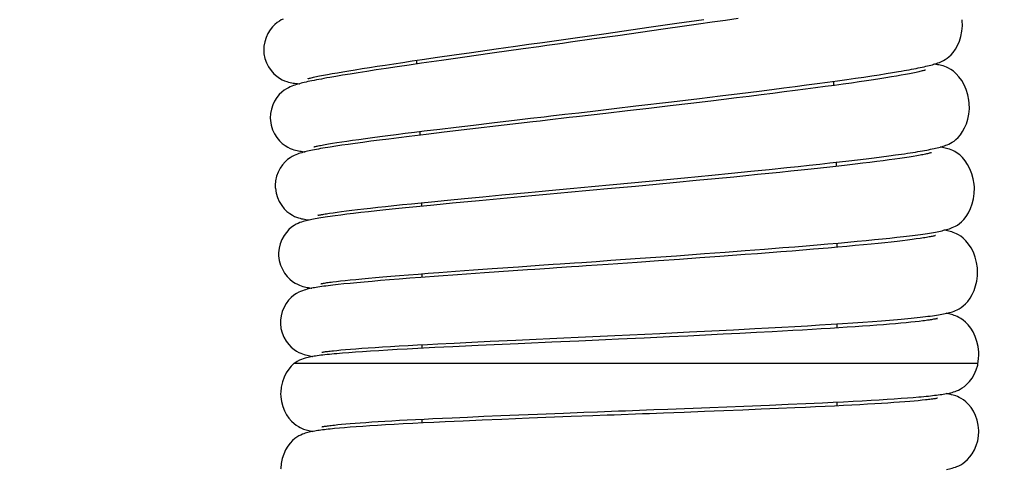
# Model space of a CAD drawing. Extents: x -559 to 3265, y -113 to 867.
# Tile 39 of 69: x 2955 to 2987, y 479 to 494. Entities that reach past the tile are written whole.
import ezdxf

# ---------------------------------------------------------------- set-up
doc = ezdxf.new("R2010")
doc.units = 0
doc.header["$LTSCALE"] = 2
doc.header["$MEASUREMENT"] = 0
doc.layers.get('0').update_dxf_attribs({"linetype": 'CONTINUOUS'})
doc.layers.get('DEFPOINTS').update_dxf_attribs({"linetype": 'CONTINUOUS'})
doc.layers.add('COSTRUZIONE', color=4, linetype='CONTINUOUS', lineweight=13)
doc.styles.add('ISO', font='tahoma.ttf')
doc.dimstyles.new('ISO-25', dxfattribs={"dimtxt": 20, "dimasz": 4, "dimexe": 1, "dimexo": 1.5, "dimgap": 1.5, "dimtad": 1, "dimdec": 0, "dimtxsty": 'ISO', "dimcen": 2.5, "dimclrd": 7, "dimclre": 7, "dimclrt": 7, "dimadec": 0, "dimazin": 0, "dimtfac": 1, "dimtdec": 0, "dimtmove": 0, "dimatfit": 3, "dimfxl": 1, "dimlwd": 13, "dimarcsym": 0})

# ---------------------------------------------------------------- blocks, each defined once
blk = doc.blocks.new('*D32')
at = {"layer": 'COSTRUZIONE', "color": 7, "lineweight": -2, "transparency": 16777216}
for p, q in [((2871.648, 599.245), (3041.657, 599.245)), ((2999.654, 73.672), (3041.657, 73.672))]:
    blk.add_line(p, q, dxfattribs=at)
at = {"layer": 'COSTRUZIONE', "color": 7, "lineweight": 13, "transparency": 16777216}
blk.add_line((3040.657, 77.672), (3040.657, 595.245), dxfattribs=at)
at = {"layer": 'COSTRUZIONE', "color": 7, "transparency": 16777216}
for points in [[(3039.99, 595.245), (3041.324, 595.245), (3040.657, 599.245)], [(3039.99, 77.672), (3041.324, 77.672), (3040.657, 73.672)]]:
    blk.add_solid(points, dxfattribs=at)
at = {"layer": 'DEFPOINTS', "color": 0, "transparency": 16777216}
for p in [(2870.148, 599.245), (3040.657, 599.245), (2998.154, 73.672)]:
    blk.add_point(p, dxfattribs=at)
at = {"layer": 'COSTRUZIONE', "color": 7, "transparency": 16777216, "insert": (3028.741, 336.459), "char_height": 20, "attachment_point": 5, "rotation": 90, "style": 'ISO'}
blk.add_mtext('525', dxfattribs=at)

msp = doc.modelspace()

# ---------------------------------------------------------------- linework, layer by layer
at = {"color": 7, "linetype": 'Continuous'}
for p, q in [((2975.778, 493.855), (2976.684, 493.985)), ((2976.684, 493.985), (2977.559, 494.111)), ((2977.835, 494.019), (2977.393, 493.956)), ((2978.265, 494.082), (2977.835, 494.019)), ((2978.682, 494.143), (2978.265, 494.082)), ((2974.388, 493.657), (2975.778, 493.855)), ((2975.509, 493.687), (2974.762, 493.582)), ((2976.236, 493.79), (2975.509, 493.687)), ((2976.939, 493.89), (2976.236, 493.79)), ((2977.393, 493.956), (2976.939, 493.89)), ((2974.762, 493.582), (2974, 493.476)), ((2969.444, 492.959), (2970.01, 493.04)), ((2970.01, 493.04), (2970.811, 493.153)), ((2971.689, 493.153), (2970.686, 493.013)), ((2970.811, 493.153), (2971.443, 493.242)), ((2971.443, 493.242), (2971.877, 493.304)), ((2967.482, 492.672), (2967.774, 492.715)), ((2967.774, 492.715), (2968.081, 492.761)), ((2968.081, 492.761), (2968.401, 492.808)), ((2969.031, 492.779), (2968.382, 492.685)), ((2968.401, 492.808), (2968.907, 492.881)), ((2968.907, 492.881), (2969.444, 492.959)), ((2969.72, 492.877), (2969.031, 492.779)), ((2970.686, 493.013), (2969.72, 492.877)), ((2985.266, 492.734), (2985.312, 492.755)), ((2965.648, 492.381), (2965.828, 492.411)), ((2965.828, 492.411), (2966.022, 492.444)), ((2966.022, 492.444), (2966.23, 492.478)), ((2966.23, 492.478), (2966.452, 492.513)), ((2966.603, 492.421), (2966.321, 492.377)), ((2966.452, 492.513), (2966.689, 492.55)), ((2966.909, 492.468), (2966.603, 492.421)), ((2966.689, 492.55), (2966.939, 492.589)), ((2967.239, 492.517), (2966.909, 492.468)), ((2966.939, 492.589), (2967.203, 492.63)), ((2967.203, 492.63), (2967.482, 492.672)), ((2967.595, 492.57), (2967.239, 492.517)), ((2967.977, 492.626), (2967.595, 492.57)), ((2968.382, 492.685), (2967.977, 492.626)), ((2983.488, 492.349), (2983.697, 492.383)), ((2983.697, 492.383), (2983.892, 492.416)), ((2965.071, 492.274), (2965.194, 492.298)), ((2965.194, 492.298), (2965.331, 492.324)), ((2965.331, 492.324), (2965.482, 492.351)), ((2965.6, 492.259), (2965.398, 492.224)), ((2965.482, 492.351), (2965.648, 492.381)), ((2965.82, 492.296), (2965.6, 492.259)), ((2966.06, 492.335), (2965.82, 492.296)), ((2966.321, 492.377), (2966.06, 492.335)), ((2981.252, 492.028), (2981.587, 492.073)), ((2981.587, 492.073), (2981.906, 492.117)), ((2981.906, 492.117), (2982.21, 492.159)), ((2982.21, 492.159), (2982.497, 492.2)), ((2982.615, 492.082), (2982.361, 492.045)), ((2982.497, 492.2), (2982.769, 492.24)), ((2982.854, 492.117), (2982.615, 492.082)), ((2982.769, 492.24), (2983.024, 492.278)), ((2983.078, 492.15), (2982.854, 492.117)), ((2983.024, 492.278), (2983.264, 492.314)), ((2983.287, 492.183), (2983.078, 492.15)), ((2983.264, 492.314), (2983.488, 492.349)), ((2983.481, 492.213), (2983.287, 492.183)), ((2983.662, 492.243), (2983.481, 492.213)), ((2983.828, 492.27), (2983.662, 492.243)), ((2983.981, 492.297), (2983.828, 492.27)), ((2984.121, 492.322), (2983.981, 492.297)), ((2984.248, 492.346), (2984.121, 492.322)), ((2978.739, 491.706), (2979.365, 491.784)), ((2979.365, 491.784), (2979.769, 491.835)), ((2979.769, 491.835), (2980.16, 491.885)), ((2980.173, 491.753), (2979.806, 491.706)), ((2980.16, 491.885), (2980.538, 491.934)), ((2980.528, 491.798), (2980.173, 491.753)), ((2980.869, 491.843), (2980.528, 491.798)), ((2980.538, 491.934), (2980.902, 491.982)), ((2981.197, 491.886), (2980.869, 491.843)), ((2980.902, 491.982), (2981.252, 492.028)), ((2981.51, 491.928), (2981.197, 491.886)), ((2981.808, 491.968), (2981.51, 491.928)), ((2982.092, 492.008), (2981.808, 491.968)), ((2982.361, 492.045), (2982.092, 492.008)), ((2975.352, 491.298), (2976.512, 491.436)), ((2976.512, 491.436), (2977.423, 491.545)), ((2977.792, 491.459), (2977.138, 491.381)), ((2977.423, 491.545), (2978.09, 491.626)), ((2978.216, 491.51), (2977.792, 491.459)), ((2978.09, 491.626), (2978.739, 491.706)), ((2978.63, 491.561), (2978.216, 491.51)), ((2979.033, 491.61), (2978.63, 491.561)), ((2979.425, 491.659), (2979.033, 491.61)), ((2979.806, 491.706), (2979.425, 491.659)), ((2973.956, 491.134), (2974.653, 491.216)), ((2975.081, 491.138), (2974.374, 491.056)), ((2974.653, 491.216), (2975.352, 491.298)), ((2975.78, 491.22), (2975.081, 491.138)), ((2976.467, 491.301), (2975.78, 491.22)), ((2977.138, 491.381), (2976.467, 491.301)), ((2970.667, 490.749), (2971.498, 490.846)), ((2971.498, 490.846), (2971.928, 490.897)), ((2973.187, 490.919), (2972.476, 490.836)), ((2974.374, 491.056), (2973.9, 491.001)), ((2968.156, 490.446), (2968.473, 490.486)), ((2968.473, 490.486), (2968.975, 490.547)), ((2968.975, 490.547), (2969.509, 490.611)), ((2969.959, 490.544), (2969.121, 490.444)), ((2969.509, 490.611), (2970.074, 490.678)), ((2971.076, 490.674), (2969.959, 490.544)), ((2970.074, 490.678), (2970.667, 490.749)), ((2965.788, 490.131), (2965.959, 490.156)), ((2965.959, 490.156), (2966.145, 490.183)), ((2966.145, 490.183), (2966.345, 490.211)), ((2966.345, 490.211), (2966.559, 490.241)), ((2966.739, 490.149), (2966.476, 490.114)), ((2966.559, 490.241), (2966.789, 490.272)), ((2967.021, 490.186), (2966.739, 490.149)), ((2966.789, 490.272), (2967.033, 490.304)), ((2967.323, 490.224), (2967.021, 490.186)), ((2967.033, 490.304), (2967.292, 490.337)), ((2967.292, 490.337), (2967.565, 490.372)), ((2967.644, 490.265), (2967.323, 490.224)), ((2967.565, 490.372), (2967.853, 490.409)), ((2967.985, 490.307), (2967.644, 490.265)), ((2967.853, 490.409), (2968.156, 490.446)), ((2968.533, 490.374), (2967.985, 490.307)), ((2969.121, 490.444), (2968.533, 490.374)), ((2965.248, 490.043), (2965.361, 490.063)), ((2965.361, 490.063), (2965.489, 490.084)), ((2965.597, 489.99), (2965.418, 489.962)), ((2965.489, 490.084), (2965.632, 490.107)), ((2965.792, 490.019), (2965.597, 489.99)), ((2965.632, 490.107), (2965.788, 490.131)), ((2966.003, 490.049), (2965.792, 490.019)), ((2966.231, 490.081), (2966.003, 490.049)), ((2966.476, 490.114), (2966.231, 490.081)), ((2981.975, 489.481), (2982.277, 489.516)), ((2982.277, 489.516), (2982.565, 489.55)), ((2982.565, 489.55), (2982.839, 489.583)), ((2982.839, 489.583), (2983.098, 489.615)), ((2983.098, 489.615), (2983.344, 489.646)), ((2983.394, 489.517), (2983.186, 489.491)), ((2983.344, 489.646), (2983.575, 489.676)), ((2983.588, 489.543), (2983.394, 489.517)), ((2983.575, 489.676), (2983.792, 489.706)), ((2983.769, 489.568), (2983.588, 489.543)), ((2983.937, 489.592), (2983.769, 489.568)), ((2983.792, 489.706), (2983.995, 489.734)), ((2984.093, 489.614), (2983.937, 489.592)), ((2984.237, 489.636), (2984.093, 489.614)), ((2984.368, 489.657), (2984.237, 489.636)), ((2984.487, 489.677), (2984.368, 489.657)), ((2979.091, 489.176), (2979.691, 489.237)), ((2979.691, 489.237), (2980.265, 489.296)), ((2980.265, 489.296), (2980.633, 489.334)), ((2980.724, 489.21), (2980.387, 489.175)), ((2980.633, 489.334), (2980.988, 489.372)), ((2981.049, 489.245), (2980.724, 489.21)), ((2980.988, 489.372), (2981.33, 489.41)), ((2981.362, 489.279), (2981.049, 489.245)), ((2981.33, 489.41), (2981.659, 489.446)), ((2981.663, 489.312), (2981.362, 489.279)), ((2981.659, 489.446), (2981.975, 489.481)), ((2981.95, 489.344), (2981.663, 489.312)), ((2982.224, 489.375), (2981.95, 489.344)), ((2982.485, 489.405), (2982.224, 489.375)), ((2982.732, 489.435), (2982.485, 489.405)), ((2982.966, 489.463), (2982.732, 489.435)), ((2983.186, 489.491), (2982.966, 489.463)), ((2975.783, 488.855), (2976.932, 488.964)), ((2977.313, 488.871), (2976.672, 488.81)), ((2976.932, 488.964), (2977.822, 489.05)), ((2977.936, 488.931), (2977.313, 488.871)), ((2977.822, 489.05), (2978.467, 489.114)), ((2978.539, 488.989), (2977.936, 488.931)), ((2978.467, 489.114), (2979.091, 489.176)), ((2978.929, 489.028), (2978.539, 488.989)), ((2979.309, 489.066), (2978.929, 489.028)), ((2979.679, 489.103), (2979.309, 489.066)), ((2980.039, 489.139), (2979.679, 489.103)), ((2980.387, 489.175), (2980.039, 489.139)), ((2975.342, 488.685), (2974.428, 488.601)), ((2974.614, 488.745), (2975.783, 488.855)), ((2976.014, 488.748), (2975.342, 488.685)), ((2976.672, 488.81), (2976.014, 488.748)), ((2968.705, 488.187), (2969.228, 488.238)), ((2969.228, 488.238), (2969.786, 488.292)), ((2969.786, 488.292), (2970.376, 488.348)), ((2971.626, 488.343), (2970.254, 488.215)), ((2970.376, 488.348), (2970.994, 488.406)), ((2970.994, 488.406), (2971.857, 488.487)), ((2972.093, 488.386), (2971.626, 488.343)), ((2973.732, 488.537), (2973.265, 488.494)), ((2965.942, 487.888), (2966.116, 487.91)), ((2966.116, 487.91), (2966.305, 487.933)), ((2966.305, 487.933), (2966.51, 487.957)), ((2966.51, 487.957), (2966.729, 487.981)), ((2966.729, 487.981), (2966.965, 488.007)), ((2967.222, 487.919), (2966.932, 487.888)), ((2966.965, 488.007), (2967.215, 488.034)), ((2967.215, 488.034), (2967.482, 488.063)), ((2967.533, 487.951), (2967.222, 487.919)), ((2967.482, 488.063), (2967.764, 488.092)), ((2967.864, 487.985), (2967.533, 487.951)), ((2967.764, 488.092), (2968.062, 488.122)), ((2968.217, 488.02), (2967.864, 487.985)), ((2968.062, 488.122), (2968.376, 488.154)), ((2968.783, 488.075), (2968.217, 488.02)), ((2968.376, 488.154), (2968.705, 488.187)), ((2969.391, 488.134), (2968.783, 488.075)), ((2970.254, 488.215), (2969.391, 488.134)), ((2965.395, 487.813), (2965.51, 487.83)), ((2965.51, 487.83), (2965.639, 487.849)), ((2965.76, 487.754), (2965.577, 487.73)), ((2965.639, 487.849), (2965.784, 487.868)), ((2965.96, 487.778), (2965.76, 487.754)), ((2965.784, 487.868), (2965.942, 487.888)), ((2966.176, 487.804), (2965.96, 487.778)), ((2966.41, 487.831), (2966.176, 487.804)), ((2966.662, 487.859), (2966.41, 487.831)), ((2966.932, 487.888), (2966.662, 487.859)), ((2982.84, 486.927), (2983.113, 486.954)), ((2983.113, 486.954), (2983.37, 486.98)), ((2983.37, 486.98), (2983.613, 487.006)), ((2983.613, 487.006), (2983.84, 487.031)), ((2983.84, 487.031), (2984.053, 487.055)), ((2984.334, 486.956), (2984.185, 486.937)), ((2984.47, 486.975), (2984.334, 486.956)), ((2984.593, 486.992), (2984.47, 486.975)), ((2978.906, 486.597), (2979.532, 486.645)), ((2979.532, 486.645), (2980.134, 486.693)), ((2980.134, 486.693), (2980.52, 486.724)), ((2980.52, 486.724), (2980.893, 486.754)), ((2981.124, 486.64), (2980.784, 486.612)), ((2980.893, 486.754), (2981.253, 486.784)), ((2981.61, 486.681), (2981.124, 486.64)), ((2981.253, 486.784), (2981.599, 486.814)), ((2981.599, 486.814), (2981.931, 486.843)), ((2981.917, 486.708), (2981.61, 486.681)), ((2981.904, 486.706), (2981.904, 486.841)), ((2982.21, 486.734), (2981.917, 486.708)), ((2981.931, 486.843), (2982.248, 486.872)), ((2982.488, 486.759), (2982.21, 486.734)), ((2982.248, 486.872), (2982.551, 486.9)), ((2982.752, 486.784), (2982.488, 486.759)), ((2982.551, 486.9), (2982.84, 486.927)), ((2983.001, 486.808), (2982.752, 486.784)), ((2983.234, 486.831), (2983.001, 486.808)), ((2983.453, 486.854), (2983.234, 486.831)), ((2983.657, 486.876), (2983.453, 486.854)), ((2983.847, 486.897), (2983.657, 486.876)), ((2984.023, 486.918), (2983.847, 486.897)), ((2984.185, 486.937), (2984.023, 486.918)), ((2974.543, 486.282), (2975.494, 486.348)), ((2975.494, 486.348), (2976.67, 486.432)), ((2976.772, 486.311), (2976.092, 486.263)), ((2976.67, 486.432), (2977.587, 486.499)), ((2977.436, 486.358), (2976.772, 486.311)), ((2978.08, 486.405), (2977.436, 486.358)), ((2977.587, 486.499), (2978.256, 486.548)), ((2978.499, 486.435), (2978.08, 486.405)), ((2978.256, 486.548), (2978.906, 486.597)), ((2978.907, 486.466), (2978.499, 486.435)), ((2979.305, 486.496), (2978.907, 486.466)), ((2979.692, 486.525), (2979.305, 486.496)), ((2980.068, 486.555), (2979.692, 486.525)), ((2980.432, 486.584), (2980.068, 486.555)), ((2980.784, 486.612), (2980.432, 486.584)), ((2970.071, 485.968), (2970.682, 486.012)), ((2970.682, 486.012), (2971.538, 486.072)), ((2971.538, 486.072), (2972.207, 486.119)), ((2974.068, 486.248), (2974.543, 486.282)), ((2975.398, 486.214), (2974.456, 486.149)), ((2976.092, 486.263), (2975.398, 486.214)), ((2966.066, 485.645), (2966.247, 485.663)), ((2966.247, 485.663), (2966.443, 485.682)), ((2966.443, 485.682), (2966.655, 485.701)), ((2966.655, 485.701), (2966.884, 485.721)), ((2966.884, 485.721), (2967.129, 485.742)), ((2967.129, 485.742), (2967.39, 485.764)), ((2967.662, 485.67), (2967.346, 485.645)), ((2967.39, 485.764), (2967.668, 485.787)), ((2967.999, 485.696), (2967.662, 485.67)), ((2967.668, 485.787), (2967.963, 485.81)), ((2967.963, 485.81), (2968.274, 485.835)), ((2968.357, 485.723), (2967.999, 485.696)), ((2968.274, 485.835), (2968.601, 485.86)), ((2968.933, 485.766), (2968.357, 485.723)), ((2968.404, 485.727), (2968.404, 485.845)), ((2968.601, 485.86), (2968.945, 485.886)), ((2969.55, 485.81), (2968.933, 485.766)), ((2968.945, 485.886), (2969.491, 485.926)), ((2969.491, 485.926), (2970.071, 485.968)), ((2970.428, 485.872), (2969.55, 485.81)), ((2965.501, 485.581), (2965.619, 485.596)), ((2965.619, 485.596), (2965.753, 485.611)), ((2965.86, 485.512), (2965.673, 485.493)), ((2965.753, 485.611), (2965.902, 485.628)), ((2966.062, 485.532), (2965.86, 485.512)), ((2965.902, 485.628), (2966.066, 485.645)), ((2966.282, 485.553), (2966.062, 485.532)), ((2966.52, 485.575), (2966.282, 485.553)), ((2966.776, 485.597), (2966.52, 485.575)), ((2967.051, 485.62), (2966.776, 485.597)), ((2967.346, 485.645), (2967.051, 485.62)), ((2978.527, 484.024), (2979.217, 484.06)), ((2979.217, 484.06), (2979.665, 484.084)), ((2979.665, 484.084), (2980.101, 484.108)), ((2980.101, 484.108), (2980.524, 484.132)), ((2980.524, 484.132), (2980.934, 484.156)), ((2980.934, 484.156), (2981.328, 484.18)), ((2981.328, 484.18), (2981.706, 484.203)), ((2981.672, 484.067), (2981.382, 484.049)), ((2981.952, 484.085), (2981.672, 484.067)), ((2981.706, 484.203), (2982.068, 484.227)), ((2981.904, 484.082), (2981.904, 484.216)), ((2982.221, 484.103), (2981.952, 484.085)), ((2982.068, 484.227), (2982.412, 484.25)), ((2982.48, 484.12), (2982.221, 484.103)), ((2982.412, 484.25), (2982.738, 484.272)), ((2982.727, 484.137), (2982.48, 484.12)), ((2982.964, 484.154), (2982.727, 484.137)), ((2982.738, 484.272), (2983.046, 484.295)), ((2983.189, 484.171), (2982.964, 484.154)), ((2983.046, 484.295), (2983.335, 484.317)), ((2983.402, 484.188), (2983.189, 484.171)), ((2983.604, 484.204), (2983.402, 484.188)), ((2983.795, 484.221), (2983.604, 484.204)), ((2983.973, 484.237), (2983.795, 484.221)), ((2984.14, 484.252), (2983.973, 484.237)), ((2984.294, 484.268), (2984.14, 484.252)), ((2984.437, 484.283), (2984.294, 484.268)), ((2984.567, 484.297), (2984.437, 484.283)), ((2984.686, 484.312), (2984.567, 484.297)), ((2974.672, 483.837), (2976.128, 483.906)), ((2975.628, 483.754), (2974.791, 483.716)), ((2976.443, 483.792), (2975.628, 483.754)), ((2976.128, 483.906), (2977.099, 483.952)), ((2977.039, 483.82), (2976.443, 483.792)), ((2977.62, 483.848), (2977.039, 483.82)), ((2977.099, 483.952), (2977.82, 483.988)), ((2978.187, 483.876), (2977.62, 483.848)), ((2977.82, 483.988), (2978.527, 484.024)), ((2978.737, 483.904), (2978.187, 483.876)), ((2979.272, 483.931), (2978.737, 483.904)), ((2979.79, 483.959), (2979.272, 483.931)), ((2980.126, 483.977), (2979.79, 483.959)), ((2980.453, 483.995), (2980.126, 483.977)), ((2980.772, 484.013), (2980.453, 483.995)), ((2981.081, 484.031), (2980.772, 484.013)), ((2981.382, 484.049), (2981.081, 484.031)), ((2966.246, 483.407), (2966.44, 483.421)), ((2966.44, 483.421), (2966.649, 483.435)), ((2966.649, 483.435), (2966.876, 483.45)), ((2966.876, 483.45), (2967.119, 483.465)), ((2967.119, 483.465), (2967.378, 483.481)), ((2967.378, 483.481), (2967.653, 483.497)), ((2967.653, 483.497), (2967.945, 483.513)), ((2967.945, 483.513), (2968.253, 483.53)), ((2968.253, 483.53), (2968.576, 483.547)), ((2968.816, 483.442), (2968.266, 483.413)), ((2968.404, 483.421), (2968.404, 483.538)), ((2968.576, 483.547), (2968.914, 483.565)), ((2969.401, 483.47), (2968.816, 483.442)), ((2968.914, 483.565), (2969.45, 483.592)), ((2970.224, 483.509), (2969.401, 483.47)), ((2969.45, 483.592), (2970.017, 483.62)), ((2970.017, 483.62), (2970.614, 483.649)), ((2971.523, 483.569), (2970.224, 483.509)), ((2970.614, 483.649), (2971.452, 483.688)), ((2971.452, 483.688), (2972.108, 483.719)), ((2971.964, 483.589), (2971.523, 483.569)), ((2973.502, 483.658), (2972.626, 483.619)), ((2974.791, 483.716), (2974.365, 483.697)), ((2965.518, 483.343), (2965.634, 483.355)), ((2965.634, 483.355), (2965.764, 483.367)), ((2965.764, 483.367), (2965.909, 483.38)), ((2966.016, 483.277), (2965.816, 483.261)), ((2965.909, 483.38), (2966.07, 483.393)), ((2966.234, 483.293), (2966.016, 483.277)), ((2966.07, 483.393), (2966.246, 483.407)), ((2966.469, 483.309), (2966.234, 483.293)), ((2966.723, 483.326), (2966.469, 483.309)), ((2966.995, 483.343), (2966.723, 483.326)), ((2967.285, 483.36), (2966.995, 483.343)), ((2967.594, 483.377), (2967.285, 483.36)), ((2967.921, 483.395), (2967.594, 483.377)), ((2968.266, 483.413), (2967.921, 483.395)), ((2986.504, 483.208), (2986.501, 483.3)), ((2964.893, 482.922), (2964.236, 482.922)), ((2965.839, 482.922), (2964.893, 482.922)), ((2968.537, 482.922), (2965.839, 482.922)), ((2984.12, 482.922), (2968.537, 482.922)), ((2986.477, 482.922), (2984.12, 482.922)), ((2984.183, 481.811), (2984.375, 481.826)), ((2984.375, 481.826), (2984.552, 481.841)), ((2977.76, 481.497), (2978.86, 481.541)), ((2978.86, 481.541), (2979.703, 481.576)), ((2979.703, 481.576), (2980.306, 481.602)), ((2980.306, 481.602), (2980.881, 481.627)), ((2980.868, 481.5), (2980.526, 481.485)), ((2981.196, 481.515), (2980.868, 481.5)), ((2980.881, 481.627), (2981.425, 481.652)), ((2981.511, 481.53), (2981.196, 481.515)), ((2981.425, 481.652), (2981.77, 481.669)), ((2981.813, 481.545), (2981.511, 481.53)), ((2981.77, 481.669), (2982.1, 481.685)), ((2982.101, 481.56), (2981.813, 481.545)), ((2981.904, 481.55), (2981.904, 481.676)), ((2982.1, 481.685), (2982.415, 481.702)), ((2982.376, 481.574), (2982.101, 481.56)), ((2982.637, 481.588), (2982.376, 481.574)), ((2982.415, 481.702), (2982.715, 481.718)), ((2982.885, 481.602), (2982.637, 481.588)), ((2982.715, 481.718), (2982.999, 481.734)), ((2983.119, 481.616), (2982.885, 481.602)), ((2982.999, 481.734), (2983.267, 481.75)), ((2983.341, 481.629), (2983.119, 481.616)), ((2983.267, 481.75), (2983.52, 481.765)), ((2983.549, 481.643), (2983.341, 481.629)), ((2983.52, 481.765), (2983.756, 481.781)), ((2983.744, 481.656), (2983.549, 481.643)), ((2983.927, 481.669), (2983.744, 481.656)), ((2983.756, 481.781), (2983.977, 481.796)), ((2984.097, 481.682), (2983.927, 481.669)), ((2983.977, 481.796), (2984.183, 481.811)), ((2984.256, 481.694), (2984.097, 481.682)), ((2984.402, 481.707), (2984.256, 481.694)), ((2984.537, 481.719), (2984.402, 481.707)), ((2984.659, 481.731), (2984.537, 481.719)), ((2984.77, 481.742), (2984.659, 481.731)), ((2969.379, 481.165), (2969.878, 481.188)), ((2969.878, 481.188), (2970.406, 481.211)), ((2970.406, 481.211), (2970.961, 481.234)), ((2970.961, 481.234), (2971.544, 481.258)), ((2971.544, 481.258), (2972.153, 481.282)), ((2973.254, 481.199), (2971.881, 481.145)), ((2972.153, 481.282), (2973, 481.315)), ((2973, 481.315), (2973.658, 481.341)), ((2973.95, 481.225), (2973.254, 481.199)), ((2973.658, 481.341), (2974.105, 481.358)), ((2976.926, 481.338), (2976.254, 481.313)), ((2976.394, 481.445), (2977.76, 481.497)), ((2977.582, 481.364), (2976.926, 481.338)), ((2978.219, 481.389), (2977.582, 481.364)), ((2978.834, 481.413), (2978.219, 481.389)), ((2979.426, 481.438), (2978.834, 481.413)), ((2979.99, 481.462), (2979.426, 481.438)), ((2980.526, 481.485), (2979.99, 481.462)), ((2965.551, 480.928), (2965.662, 480.939)), ((2965.662, 480.939), (2965.785, 480.951)), ((2965.785, 480.951), (2965.92, 480.963)), ((2965.92, 480.963), (2966.067, 480.975)), ((2966.263, 480.868), (2966.065, 480.853)), ((2966.067, 480.975), (2966.225, 480.988)), ((2966.225, 480.988), (2966.394, 481.001)), ((2966.476, 480.883), (2966.263, 480.868)), ((2966.394, 481.001), (2966.576, 481.013)), ((2966.705, 480.898), (2966.476, 480.883)), ((2966.576, 481.013), (2966.769, 481.026)), ((2966.95, 480.913), (2966.705, 480.898)), ((2966.769, 481.026), (2966.974, 481.04)), ((2967.212, 480.929), (2966.95, 480.913)), ((2966.974, 481.04), (2967.192, 481.053)), ((2967.192, 481.053), (2967.422, 481.066)), ((2967.491, 480.945), (2967.212, 480.929)), ((2967.422, 481.066), (2967.664, 481.08)), ((2967.788, 480.961), (2967.491, 480.945)), ((2967.664, 481.08), (2967.918, 481.094)), ((2968.103, 480.978), (2967.788, 480.961)), ((2967.918, 481.094), (2968.185, 481.108)), ((2968.436, 480.995), (2968.103, 480.978)), ((2968.185, 481.108), (2968.465, 481.122)), ((2968.404, 480.993), (2968.404, 481.119)), ((2968.787, 481.012), (2968.436, 480.995)), ((2968.465, 481.122), (2968.757, 481.136)), ((2968.757, 481.136), (2969.062, 481.151)), ((2969.156, 481.029), (2968.787, 481.012)), ((2969.062, 481.151), (2969.379, 481.165)), ((2969.738, 481.055), (2969.156, 481.029)), ((2970.353, 481.082), (2969.738, 481.055)), ((2970.994, 481.109), (2970.353, 481.082)), ((2971.881, 481.145), (2970.994, 481.109)), ((2965.714, 480.824), (2965.559, 480.81)), ((2965.883, 480.838), (2965.714, 480.824)), ((2966.065, 480.853), (2965.883, 480.838))]:
    msp.add_line(p, q, dxfattribs=at)
for points in [[(2963.882, 494.123), (2963.824, 494.094), (2963.763, 494.059), (2963.694, 494.013), (2963.616, 493.95), (2963.535, 493.868), (2963.458, 493.77), (2963.388, 493.657), (2963.329, 493.527), (2963.286, 493.388), (2963.26, 493.244), (2963.254, 493.095), (2963.259, 493.014)], [(2985.312, 492.755), (2985.36, 492.779), (2985.414, 492.81), (2985.472, 492.848), (2985.534, 492.896), (2985.602, 492.959), (2985.675, 493.041), (2985.749, 493.145), (2985.816, 493.266), (2985.875, 493.404), (2985.923, 493.559), (2985.955, 493.725), (2985.971, 493.898), (2985.967, 494.077), (2985.965, 494.103)], [(2974, 493.476), (2973.229, 493.368), (2972.971, 493.332), (2972.714, 493.296), (2972.456, 493.26), (2972.2, 493.224), (2971.689, 493.153)], [(2971.877, 493.304), (2972.321, 493.366), (2972.545, 493.398), (2972.772, 493.43), (2973, 493.462), (2973.46, 493.527)], [(2973.46, 493.527), (2973.691, 493.559), (2974.388, 493.657)], [(2963.259, 493.014), (2963.261, 492.996), (2963.292, 492.844), (2963.343, 492.701), (2963.412, 492.568), (2963.494, 492.448), (2963.585, 492.347), (2963.677, 492.264), (2963.771, 492.198), (2963.858, 492.15), (2963.934, 492.116), (2964, 492.092), (2964.06, 492.074), (2964.115, 492.061), (2964.164, 492.051), (2964.212, 492.043), (2964.258, 492.037), (2964.303, 492.032), (2964.349, 492.027), (2964.395, 492.023), (2964.412, 492.022)], [(2985.133, 492.683), (2985.177, 492.699), (2985.221, 492.715), (2985.266, 492.734)], [(2983.892, 492.416), (2983.984, 492.432), (2984.072, 492.447)], [(2984.072, 492.447), (2984.157, 492.462), (2984.239, 492.477), (2984.318, 492.492), (2984.393, 492.506), (2984.465, 492.52), (2984.534, 492.534), (2984.601, 492.548), (2984.664, 492.561), (2984.725, 492.575), (2984.783, 492.588), (2984.839, 492.601), (2984.892, 492.614), (2984.944, 492.627), (2984.994, 492.641), (2985.041, 492.655), (2985.088, 492.669), (2985.133, 492.683)], [(2984.591, 492.419), (2984.552, 492.41), (2984.509, 492.4), (2984.463, 492.39), (2984.414, 492.38), (2984.362, 492.369)], [(2984.769, 492.467), (2984.768, 492.467), (2984.762, 492.465), (2984.75, 492.461), (2984.734, 492.456), (2984.713, 492.45), (2984.688, 492.443), (2984.66, 492.436), (2984.627, 492.427), (2984.591, 492.419)], [(2985.86, 492.247), (2985.769, 492.346), (2985.678, 492.426), (2985.594, 492.486), (2985.52, 492.528), (2985.456, 492.558), (2985.397, 492.581), (2985.343, 492.599), (2985.294, 492.612), (2985.247, 492.623), (2985.201, 492.633), (2985.157, 492.641), (2985.111, 492.648), (2985.064, 492.654), (2985.046, 492.656)], [(2965.398, 492.224), (2965.303, 492.208), (2965.213, 492.191), (2965.127, 492.175), (2965.045, 492.16), (2964.967, 492.145), (2964.892, 492.131), (2964.822, 492.116), (2964.755, 492.102), (2964.691, 492.089), (2964.631, 492.075), (2964.573, 492.062), (2964.518, 492.049), (2964.466, 492.036), (2964.415, 492.023), (2964.365, 492.009), (2964.317, 491.995), (2964.268, 491.979), (2964.218, 491.962), (2964.168, 491.943), (2964.113, 491.92), (2964.054, 491.892), (2963.992, 491.858), (2963.922, 491.812), (2963.841, 491.749), (2963.758, 491.668), (2963.68, 491.571), (2963.609, 491.459), (2963.548, 491.331), (2963.503, 491.194), (2963.476, 491.052), (2963.467, 490.905), (2963.47, 490.828)], [(2964.692, 492.187), (2964.69, 492.186), (2964.688, 492.185), (2964.694, 492.187), (2964.705, 492.19), (2964.721, 492.195), (2964.742, 492.201), (2964.768, 492.207), (2964.799, 492.215), (2964.834, 492.223), (2964.874, 492.232), (2964.917, 492.242), (2964.965, 492.252), (2965.016, 492.263), (2965.071, 492.274)], [(2984.362, 492.369), (2984.306, 492.358), (2984.248, 492.346)], [(2986.195, 491.385), (2986.184, 491.486), (2986.149, 491.663), (2986.096, 491.831), (2986.028, 491.986), (2985.947, 492.127), (2985.86, 492.247)], [(2972.59, 490.974), (2973.04, 491.027), (2973.267, 491.054), (2973.496, 491.08), (2973.956, 491.134)], [(2985.479, 490.039), (2985.529, 490.061), (2985.58, 490.086), (2985.637, 490.118), (2985.698, 490.159), (2985.762, 490.21), (2985.831, 490.275), (2985.904, 490.36), (2985.977, 490.464), (2986.043, 490.585), (2986.101, 490.721), (2986.149, 490.873), (2986.181, 491.035), (2986.198, 491.205), (2986.195, 491.385)], [(2963.47, 490.828), (2963.496, 490.67), (2963.541, 490.527), (2963.604, 490.394), (2963.681, 490.272), (2963.767, 490.168), (2963.856, 490.081), (2963.947, 490.011), (2964.033, 489.958), (2964.109, 489.921), (2964.175, 489.895), (2964.235, 489.875), (2964.29, 489.859), (2964.339, 489.848), (2964.386, 489.838), (2964.431, 489.831), (2964.475, 489.824), (2964.519, 489.818), (2964.565, 489.813), (2964.6, 489.81)], [(2972.476, 490.836), (2972.24, 490.809), (2972.005, 490.782), (2971.076, 490.674)], [(2971.928, 490.897), (2972.367, 490.948), (2972.59, 490.974)], [(2973.9, 491.001), (2973.425, 490.946), (2973.187, 490.919)], [(2965.418, 489.962), (2965.334, 489.949), (2965.253, 489.936), (2965.177, 489.923), (2965.103, 489.911), (2965.033, 489.898), (2964.966, 489.886), (2964.903, 489.874), (2964.842, 489.863), (2964.785, 489.851), (2964.73, 489.84), (2964.678, 489.828), (2964.628, 489.817), (2964.58, 489.805), (2964.533, 489.793), (2964.488, 489.78), (2964.442, 489.767), (2964.395, 489.751), (2964.348, 489.734), (2964.295, 489.714), (2964.238, 489.688), (2964.177, 489.656), (2964.108, 489.614), (2964.029, 489.556), (2963.946, 489.48), (2963.866, 489.388), (2963.791, 489.279), (2963.725, 489.152), (2963.674, 489.014), (2963.641, 488.87), (2963.628, 488.719), (2963.629, 488.638)], [(2964.886, 489.969), (2964.883, 489.968), (2964.879, 489.966), (2964.882, 489.967), (2964.889, 489.969), (2964.901, 489.972), (2964.918, 489.977), (2964.939, 489.982), (2964.964, 489.988), (2964.994, 489.994), (2965.027, 490.001), (2965.064, 490.009), (2965.104, 490.017), (2965.149, 490.025), (2965.196, 490.034), (2965.248, 490.043)], [(2984.274, 489.775), (2984.361, 489.789), (2984.444, 489.802), (2984.523, 489.815), (2984.599, 489.827), (2984.672, 489.84), (2984.742, 489.852), (2984.809, 489.865), (2984.873, 489.877), (2984.934, 489.889), (2984.992, 489.901), (2985.048, 489.913), (2985.101, 489.925), (2985.152, 489.937), (2985.201, 489.949), (2985.248, 489.961), (2985.294, 489.974), (2985.34, 489.988)], [(2986.058, 489.517), (2985.971, 489.62), (2985.883, 489.705), (2985.799, 489.768), (2985.726, 489.814), (2985.662, 489.847), (2985.603, 489.872), (2985.55, 489.892), (2985.502, 489.907), (2985.456, 489.919), (2985.41, 489.93), (2985.367, 489.939), (2985.322, 489.947), (2985.277, 489.955), (2985.243, 489.96)], [(2985.34, 489.988), (2985.386, 490.003), (2985.432, 490.02), (2985.479, 490.039)], [(2983.995, 489.734), (2984.092, 489.748), (2984.185, 489.762), (2984.274, 489.775)], [(2984.593, 489.696), (2984.541, 489.687), (2984.487, 489.677)], [(2984.806, 489.739), (2984.77, 489.731), (2984.73, 489.723), (2984.688, 489.714), (2984.642, 489.705), (2984.593, 489.696)], [(2984.962, 489.778), (2984.958, 489.777), (2984.949, 489.774), (2984.935, 489.77), (2984.917, 489.765), (2984.895, 489.759), (2984.869, 489.753), (2984.839, 489.746), (2984.806, 489.739)], [(2986.362, 488.662), (2986.355, 488.753), (2986.326, 488.929), (2986.279, 489.096), (2986.216, 489.252), (2986.141, 489.395), (2986.058, 489.517)], [(2963.63, 488.638), (2963.631, 488.622), (2963.654, 488.469), (2963.698, 488.324), (2963.76, 488.189), (2963.837, 488.065), (2963.922, 487.959), (2964.01, 487.872), (2964.1, 487.801), (2964.185, 487.748), (2964.259, 487.711), (2964.324, 487.684), (2964.384, 487.663), (2964.438, 487.648), (2964.486, 487.635), (2964.533, 487.625), (2964.579, 487.616), (2964.623, 487.609), (2964.668, 487.602), (2964.714, 487.596), (2964.735, 487.594)], [(2971.857, 488.487), (2972.302, 488.529), (2972.528, 488.55)], [(2972.528, 488.55), (2973.214, 488.614), (2973.678, 488.657)], [(2973.678, 488.657), (2973.911, 488.679), (2974.614, 488.745)], [(2974.428, 488.601), (2973.965, 488.558), (2973.732, 488.537)], [(2985.593, 487.325), (2985.641, 487.344), (2985.691, 487.366), (2985.746, 487.394), (2985.806, 487.429), (2985.871, 487.474), (2985.942, 487.533), (2986.019, 487.611), (2986.097, 487.711), (2986.171, 487.828), (2986.237, 487.963), (2986.293, 488.115), (2986.334, 488.28), (2986.358, 488.453), (2986.363, 488.633), (2986.362, 488.662)], [(2973.265, 488.494), (2972.797, 488.45), (2972.562, 488.429), (2972.093, 488.386)], [(2965.577, 487.73), (2965.491, 487.718), (2965.409, 487.707), (2965.33, 487.696), (2965.255, 487.685), (2965.184, 487.674), (2965.115, 487.664), (2965.05, 487.653), (2964.989, 487.643), (2964.93, 487.632), (2964.874, 487.622), (2964.821, 487.612), (2964.77, 487.601), (2964.721, 487.591), (2964.674, 487.58), (2964.628, 487.568), (2964.581, 487.555), (2964.533, 487.541), (2964.485, 487.525), (2964.431, 487.506), (2964.374, 487.482), (2964.312, 487.452), (2964.241, 487.411), (2964.16, 487.355), (2964.075, 487.281), (2963.992, 487.19), (2963.915, 487.083), (2963.846, 486.957), (2963.792, 486.821), (2963.755, 486.677), (2963.738, 486.528), (2963.738, 486.445)], [(2965.024, 487.745), (2965.021, 487.745), (2965.018, 487.744), (2965.021, 487.744), (2965.029, 487.747), (2965.042, 487.75), (2965.059, 487.754), (2965.081, 487.758), (2965.107, 487.764), (2965.137, 487.77), (2965.17, 487.776), (2965.208, 487.783), (2965.249, 487.79), (2965.294, 487.797), (2965.343, 487.805), (2965.395, 487.813)], [(2984.344, 487.09), (2984.434, 487.102), (2984.52, 487.113), (2984.603, 487.125), (2984.683, 487.136), (2984.759, 487.147), (2984.832, 487.158), (2984.902, 487.169), (2984.968, 487.179), (2985.032, 487.19), (2985.093, 487.201), (2985.151, 487.212), (2985.206, 487.222), (2985.259, 487.233), (2985.311, 487.245), (2985.36, 487.256), (2985.408, 487.268), (2985.455, 487.281)], [(2985.455, 487.281), (2985.501, 487.294), (2985.546, 487.309), (2985.593, 487.325)], [(2984.053, 487.055), (2984.154, 487.067), (2984.251, 487.079), (2984.344, 487.09)], [(2984.704, 487.009), (2984.65, 487.001), (2984.593, 486.992)], [(2984.925, 487.047), (2984.887, 487.04), (2984.846, 487.032), (2984.802, 487.025), (2984.754, 487.017), (2984.704, 487.009)], [(2985.091, 487.085), (2985.091, 487.085), (2985.086, 487.083), (2985.075, 487.08), (2985.06, 487.076), (2985.041, 487.071), (2985.017, 487.066), (2984.99, 487.06), (2984.959, 487.054), (2984.925, 487.047)], [(2986.171, 486.811), (2986.086, 486.915), (2985.999, 486.999), (2985.917, 487.063), (2985.845, 487.109), (2985.782, 487.142), (2985.724, 487.168), (2985.671, 487.188), (2985.624, 487.204), (2985.578, 487.217), (2985.532, 487.229), (2985.488, 487.239), (2985.443, 487.248), (2985.397, 487.256), (2985.376, 487.26)], [(2986.465, 485.936), (2986.459, 486.037), (2986.432, 486.215), (2986.387, 486.384), (2986.327, 486.543), (2986.253, 486.688), (2986.171, 486.811)], [(2963.738, 486.445), (2963.739, 486.427), (2963.759, 486.273), (2963.8, 486.127), (2963.859, 485.99), (2963.934, 485.864), (2964.017, 485.756), (2964.103, 485.667), (2964.192, 485.595), (2964.275, 485.541), (2964.349, 485.502), (2964.413, 485.474), (2964.472, 485.452), (2964.525, 485.435), (2964.574, 485.422), (2964.62, 485.411), (2964.666, 485.401), (2964.71, 485.393), (2964.755, 485.385), (2964.801, 485.378), (2964.819, 485.375)], [(2972.064, 485.986), (2971.825, 485.969), (2970.428, 485.872)], [(2972.782, 486.035), (2972.542, 486.018), (2972.064, 485.986)], [(2972.207, 486.119), (2972.664, 486.151), (2972.894, 486.167)], [(2974.456, 486.149), (2973.74, 486.1), (2973.501, 486.084), (2973.261, 486.067), (2972.782, 486.035)], [(2972.894, 486.167), (2973.36, 486.199), (2973.595, 486.215), (2974.068, 486.248)], [(2984.405, 484.412), (2984.501, 484.422), (2984.593, 484.432), (2984.682, 484.442), (2984.766, 484.452), (2984.846, 484.461), (2984.922, 484.471), (2984.994, 484.481), (2985.063, 484.49), (2985.129, 484.5), (2985.191, 484.51), (2985.25, 484.52), (2985.307, 484.53), (2985.36, 484.54), (2985.412, 484.55), (2985.461, 484.561), (2985.508, 484.572), (2985.556, 484.584), (2985.603, 484.598), (2985.649, 484.612), (2985.699, 484.63), (2985.751, 484.651), (2985.805, 484.676), (2985.865, 484.707), (2985.929, 484.748), (2985.996, 484.799), (2986.068, 484.864), (2986.143, 484.947), (2986.218, 485.049), (2986.288, 485.168), (2986.349, 485.301), (2986.401, 485.45), (2986.438, 485.608), (2986.46, 485.774), (2986.464, 485.936)], [(2965.673, 485.493), (2965.586, 485.483), (2965.502, 485.474), (2965.423, 485.464), (2965.346, 485.455), (2965.274, 485.446), (2965.205, 485.437), (2965.139, 485.428), (2965.077, 485.419), (2965.017, 485.41), (2964.961, 485.401), (2964.907, 485.392), (2964.856, 485.382), (2964.806, 485.373), (2964.758, 485.363), (2964.712, 485.352), (2964.664, 485.341), (2964.616, 485.327), (2964.566, 485.312), (2964.511, 485.294), (2964.453, 485.271), (2964.39, 485.242), (2964.318, 485.203), (2964.235, 485.147), (2964.148, 485.075), (2964.064, 484.986), (2963.984, 484.88), (2963.913, 484.756), (2963.856, 484.621), (2963.817, 484.479), (2963.797, 484.331), (2963.795, 484.25)], [(2965.109, 485.52), (2965.107, 485.519), (2965.105, 485.518), (2965.109, 485.519), (2965.118, 485.522), (2965.132, 485.525), (2965.151, 485.528), (2965.174, 485.533), (2965.201, 485.538), (2965.233, 485.543), (2965.268, 485.549), (2965.307, 485.555), (2965.35, 485.561), (2965.396, 485.567), (2965.447, 485.574), (2965.501, 485.581)], [(2983.335, 484.317), (2983.472, 484.328), (2983.605, 484.339), (2983.733, 484.349), (2983.856, 484.36), (2983.975, 484.371), (2984.089, 484.381), (2984.199, 484.391), (2984.304, 484.402), (2984.405, 484.412)], [(2985.155, 484.388), (2985.157, 484.389), (2985.158, 484.389), (2985.152, 484.388), (2985.143, 484.385), (2985.129, 484.382), (2985.111, 484.378), (2985.089, 484.373), (2985.063, 484.368), (2985.034, 484.363), (2985.002, 484.357), (2984.966, 484.351), (2984.927, 484.345), (2984.885, 484.339), (2984.84, 484.332), (2984.792, 484.326), (2984.74, 484.319), (2984.686, 484.312)], [(2986.44, 483.647), (2986.385, 483.806), (2986.316, 483.952), (2986.24, 484.078), (2986.158, 484.185), (2986.073, 484.273), (2985.993, 484.34), (2985.922, 484.389), (2985.859, 484.425), (2985.802, 484.453), (2985.749, 484.475), (2985.702, 484.492), (2985.656, 484.507), (2985.612, 484.52), (2985.568, 484.531), (2985.525, 484.541), (2985.479, 484.551), (2985.446, 484.558)], [(2963.795, 484.251), (2963.796, 484.225), (2963.814, 484.07), (2963.853, 483.921), (2963.91, 483.782), (2963.984, 483.654)], [(2972.108, 483.719), (2972.558, 483.739), (2972.786, 483.75), (2973.016, 483.761), (2973.482, 483.782)], [(2973.482, 483.782), (2973.717, 483.793), (2973.954, 483.804), (2974.672, 483.837)], [(2963.984, 483.654), (2964.066, 483.545), (2964.151, 483.455), (2964.238, 483.383), (2964.321, 483.328), (2964.393, 483.288), (2964.456, 483.26), (2964.514, 483.237), (2964.567, 483.219), (2964.615, 483.205), (2964.662, 483.193), (2964.707, 483.182), (2964.752, 483.173)], [(2972.626, 483.619), (2972.406, 483.609), (2971.964, 483.589)], [(2974.365, 483.697), (2973.936, 483.678), (2973.719, 483.668), (2973.502, 483.658)], [(2986.501, 483.3), (2986.479, 483.478), (2986.44, 483.647)], [(2964.84, 483.153), (2964.791, 483.145), (2964.744, 483.135), (2964.696, 483.125), (2964.646, 483.112), (2964.596, 483.098), (2964.54, 483.081), (2964.481, 483.059), (2964.417, 483.031), (2964.344, 482.993), (2964.26, 482.94), (2964.236, 482.923)], [(2964.752, 483.173), (2964.797, 483.164), (2964.844, 483.156), (2964.85, 483.155)], [(2965.176, 483.201), (2965.113, 483.193), (2965.053, 483.186), (2964.996, 483.178), (2964.942, 483.17), (2964.89, 483.162), (2964.84, 483.153)], [(2965.145, 483.293), (2965.143, 483.293), (2965.14, 483.292), (2965.143, 483.292), (2965.151, 483.294), (2965.164, 483.297)], [(2965.164, 483.297), (2965.182, 483.3), (2965.203, 483.303), (2965.229, 483.308), (2965.26, 483.312), (2965.294, 483.317), (2965.331, 483.322), (2965.373, 483.327), (2965.418, 483.332), (2965.466, 483.338), (2965.518, 483.343)], [(2965.816, 483.261), (2965.722, 483.254), (2965.632, 483.246), (2965.546, 483.238), (2965.465, 483.231), (2965.387, 483.223), (2965.313, 483.216), (2965.243, 483.208), (2965.176, 483.201)], [(2986.476, 482.914), (2986.498, 483.082), (2986.503, 483.209)], [(2964.236, 482.923), (2964.151, 482.842), (2964.068, 482.743), (2963.988, 482.623), (2963.916, 482.481), (2963.86, 482.326), (2963.822, 482.162), (2963.805, 481.99), (2963.804, 481.95)], [(2986.283, 482.448), (2986.356, 482.574), (2986.42, 482.719), (2986.467, 482.875), (2986.476, 482.914)], [(2984.552, 481.841), (2984.635, 481.848), (2984.715, 481.856), (2984.792, 481.863), (2984.865, 481.87), (2984.935, 481.878), (2985.003, 481.885), (2985.067, 481.893), (2985.129, 481.9), (2985.187, 481.908), (2985.244, 481.915), (2985.298, 481.923), (2985.35, 481.931), (2985.4, 481.939), (2985.448, 481.948), (2985.495, 481.957), (2985.542, 481.967), (2985.588, 481.977), (2985.634, 481.989), (2985.682, 482.003), (2985.731, 482.019), (2985.783, 482.037), (2985.839, 482.061), (2985.901, 482.092), (2985.967, 482.131), (2986.04, 482.182), (2986.12, 482.252), (2986.203, 482.341), (2986.283, 482.448)], [(2963.804, 481.95), (2963.808, 481.849), (2963.831, 481.689), (2963.872, 481.534), (2963.929, 481.389), (2963.998, 481.259), (2964.075, 481.146), (2964.158, 481.05), (2964.239, 480.974), (2964.313, 480.918), (2964.38, 480.876), (2964.442, 480.843), (2964.498, 480.818), (2964.547, 480.798), (2964.593, 480.782), (2964.638, 480.768), (2964.68, 480.757), (2964.722, 480.746), (2964.764, 480.736), (2964.807, 480.727), (2964.85, 480.719)], [(2986.504, 480.719), (2986.503, 480.75), (2986.488, 480.919), (2986.453, 481.08), (2986.399, 481.233), (2986.33, 481.375), (2986.252, 481.496), (2986.169, 481.598), (2986.083, 481.682), (2986.002, 481.746), (2985.931, 481.791), (2985.868, 481.825), (2985.811, 481.851), (2985.758, 481.871), (2985.711, 481.888), (2985.665, 481.902), (2985.62, 481.914), (2985.577, 481.925), (2985.533, 481.935), (2985.487, 481.944), (2985.458, 481.95)], [(2985.165, 481.799), (2985.164, 481.799), (2985.158, 481.797), (2985.146, 481.795), (2985.13, 481.792), (2985.11, 481.788), (2985.086, 481.784), (2985.059, 481.779), (2985.028, 481.775), (2984.993, 481.77), (2984.955, 481.764), (2984.913, 481.759), (2984.869, 481.754), (2984.821, 481.748), (2984.77, 481.742)], [(2975.341, 481.278), (2974.879, 481.26), (2974.647, 481.252), (2974.415, 481.243), (2973.95, 481.225)], [(2974.105, 481.358), (2974.558, 481.375), (2974.786, 481.384), (2975.014, 481.392), (2975.473, 481.41)], [(2976.254, 481.313), (2975.8, 481.295), (2975.571, 481.287), (2975.341, 481.278)], [(2975.473, 481.41), (2975.704, 481.418), (2975.934, 481.427), (2976.394, 481.445)], [(2965.144, 480.87), (2965.146, 480.87), (2965.154, 480.872), (2965.167, 480.875), (2965.184, 480.878), (2965.205, 480.882), (2965.23, 480.886), (2965.258, 480.891), (2965.29, 480.895), (2965.325, 480.9), (2965.364, 480.906), (2965.406, 480.911), (2965.451, 480.916), (2965.499, 480.922), (2965.551, 480.928)], [(2964.911, 480.73), (2964.865, 480.722), (2964.82, 480.713), (2964.776, 480.704), (2964.733, 480.694), (2964.69, 480.684), (2964.648, 480.672), (2964.603, 480.659), (2964.557, 480.643), (2964.509, 480.625), (2964.456, 480.601), (2964.398, 480.572), (2964.335, 480.534), (2964.266, 480.485), (2964.19, 480.419), (2964.112, 480.336), (2964.036, 480.236), (2963.965, 480.119), (2963.902, 479.984), (2963.852, 479.838), (2963.819, 479.682), (2963.805, 479.519), (2963.804, 479.488)], [(2965.559, 480.81), (2965.486, 480.803), (2965.417, 480.795), (2965.35, 480.788), (2965.287, 480.781), (2965.226, 480.774), (2965.167, 480.767), (2965.112, 480.76), (2965.059, 480.753), (2965.008, 480.745), (2964.958, 480.738), (2964.911, 480.73)], [(2985.454, 479.487), (2985.502, 479.497), (2985.549, 479.507), (2985.595, 479.517), (2985.642, 479.529), (2985.69, 479.544), (2985.741, 479.56), (2985.794, 479.58), (2985.852, 479.606), (2985.915, 479.638), (2985.982, 479.679), (2986.055, 479.732), (2986.133, 479.802), (2986.213, 479.891), (2986.29, 479.996), (2986.36, 480.12), (2986.421, 480.261), (2986.467, 480.413), (2986.496, 480.575), (2986.504, 480.719)]]:
    msp.add_lwpolyline(points, dxfattribs=at)
for radius, start, end in [(98.25, 3.34967, 3.41873), (111.75, 2.58628, 2.65534), (98.25, 1.99857, 2.0679), (111.75, 1.23608, 1.30495), (98.25, 0.64972, 0.71861)]:
    msp.add_arc((2870.154, 486.922), radius, start, end, dxfattribs=at)

# ---------------------------------------------------------------- dimensions: what is measured, and where the dimension line sits
at = {"layer": 'COSTRUZIONE', "color": 7}
dim = msp.add_linear_dim(base=(3040.657, 599.245), p1=(2998.154, 73.672), p2=(2870.148, 599.245), angle=90, text='525', dimstyle='ISO-25', dxfattribs=at)
dim.commit()
dim.dimension.update_dxf_attribs({"geometry": '*D32', "text_midpoint": (3028.741, 336.459)})

doc.saveas('drawing.dxf')
